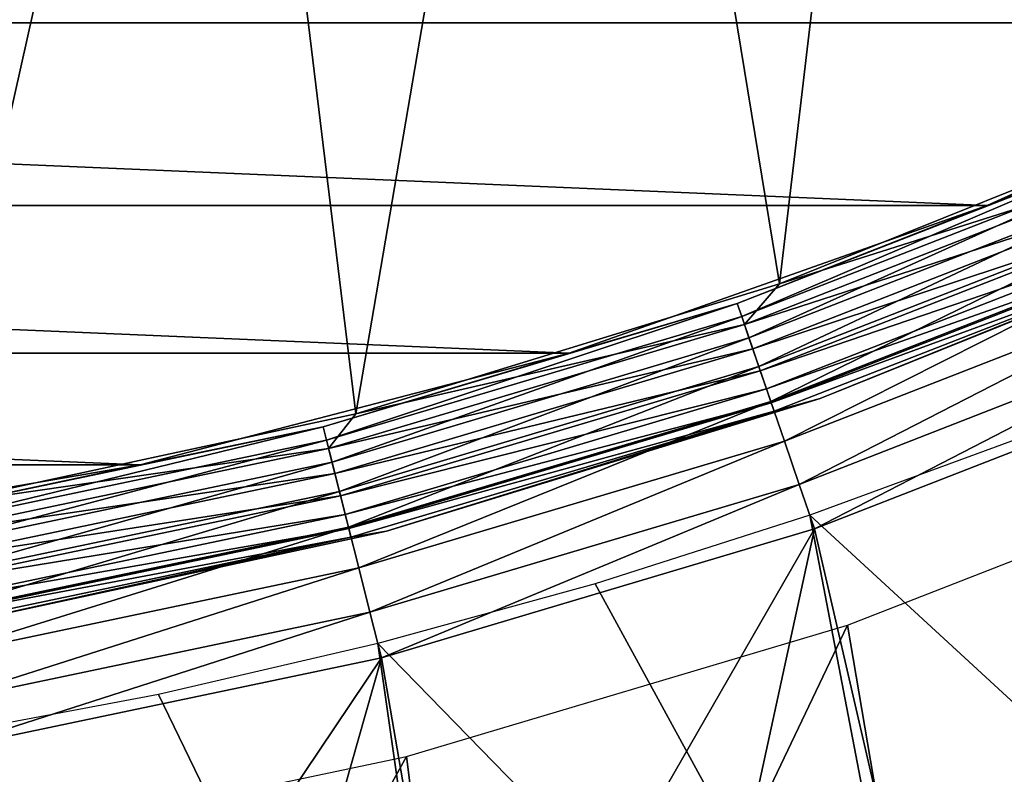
# Model space of a CAD drawing. Header units: millimetres. Extents: x -43.6 to 43.6, y -43.6 to 43.6.
# Tile 147 of 256: x 4 to 8.1, y -22.3 to -19.2. Entities that reach past the tile are written whole.
import ezdxf

# ---------------------------------------------------------------- set-up
doc = ezdxf.new("R2010")
doc.units = ezdxf.units.MM
doc.header["$LTSCALE"] = 52.148148
for name, color, linetype in [('1', 7, 'CONTINUOUS'), ('126', 7, 'CONTINUOUS'), ('127', 7, 'CONTINUOUS'), ('131', 7, 'CONTINUOUS'), ('135', 7, 'CONTINUOUS'), ('138', 7, 'CONTINUOUS'), ('139', 7, 'CONTINUOUS'), ('143', 7, 'CONTINUOUS'), ('145', 7, 'CONTINUOUS'), ('25', 7, 'CONTINUOUS')]:
    doc.layers.add(name, color=color, linetype=linetype)

msp = doc.modelspace()

# ---------------------------------------------------------------- linework, layer by layer
at = {"layer": '1', "color": 183, "linetype": 'Continuous', "true_color": 0x8c69cc}
for points in [[(9.2067, -20.9886, -9.4785), (7.8795, -24.2521, -9.4785), (7.4419, -21.6772, -9.4785), (9.2067, -20.9886, -9.4785)], [(9.758, -23.5591, -9.4785), (7.8795, -24.2521, -9.4785), (9.2067, -20.9886, -9.4785), (9.758, -23.5591, -9.4785)], [(7.4419, -21.6772, -9.4785), (5.9524, -24.7955, -9.4785), (5.6264, -22.2178, -9.4785), (7.4419, -21.6772, -9.4785)], [(7.8795, -24.2521, -9.4785), (5.9524, -24.7955, -9.4785), (7.4419, -21.6772, -9.4785), (7.8795, -24.2521, -9.4785)], [(5.6264, -22.2178, -9.4785), (3.9885, -25.1861, -9.4785), (3.7725, -22.6065, -9.4785), (5.6264, -22.2178, -9.4785)], [(5.9524, -24.7955, -9.4785), (3.9885, -25.1861, -9.4785), (5.6264, -22.2178, -9.4785), (5.9524, -24.7955, -9.4785)]]:
    msp.add_3dface(points, dxfattribs=at)
at = {"layer": '126', "color": 96, "linetype": 'Continuous', "true_color": 0x008000}
for points in [[(9.6794, -19.1979, -12.8785), (8.0164, -19.9496, -12.8785), (9.6794, -19.1979, -26.7285), (9.6794, -19.1979, -12.8785)], [(9.6794, -19.1979, -26.7285), (8.0164, -19.9496, -12.8785), (8.0164, -19.9496, -26.7285), (9.6794, -19.1979, -26.7285)], [(8.0164, -19.9496, -12.8785), (6.2957, -20.5576, -12.8785), (8.0164, -19.9496, -26.7285), (8.0164, -19.9496, -12.8785)], [(8.0164, -19.9496, -26.7285), (6.2957, -20.5576, -12.8785), (6.2957, -20.5576, -26.7285), (8.0164, -19.9496, -26.7285)], [(6.2957, -20.5576, -12.8785), (4.5296, -21.0174, -12.8785), (6.2957, -20.5576, -26.7285), (6.2957, -20.5576, -12.8785)], [(6.2957, -20.5576, -26.7285), (4.5296, -21.0174, -12.8785), (4.5296, -21.0174, -26.7285), (6.2957, -20.5576, -26.7285)], [(4.5296, -21.0174, -12.8785), (2.7309, -21.3259, -12.8785), (4.5296, -21.0174, -26.7285), (4.5296, -21.0174, -12.8785)], [(4.5296, -21.0174, -26.7285), (2.7309, -21.3259, -12.8785), (2.7309, -21.3259, -26.7285), (4.5296, -21.0174, -26.7285)]]:
    msp.add_3dface(points, dxfattribs=at)
at = {"layer": '127', "color": 96, "linetype": 'Continuous', "true_color": 0x008000}
for points in [[(7.3058, -21.2809, -11.8785), (9.0383, -20.6048, -11.8785), (7.7578, -23.2393, -11.8785), (7.3058, -21.2809, -11.8785)], [(7.7578, -23.2393, -11.8785), (9.0383, -20.6048, -11.8785), (8.6874, -22.9081, -11.8785), (7.7578, -23.2393, -11.8785)], [(5.5236, -21.8115, -11.8785), (7.3058, -21.2809, -11.8785), (5.8628, -23.7882, -11.8785), (5.5236, -21.8115, -11.8785)], [(5.8628, -23.7882, -11.8785), (7.3058, -21.2809, -11.8785), (6.8158, -23.5328, -11.8785), (5.8628, -23.7882, -11.8785)], [(6.8158, -23.5328, -11.8785), (7.3058, -21.2809, -11.8785), (7.7578, -23.2393, -11.8785), (6.8158, -23.5328, -11.8785)], [(3.7034, -22.1931, -11.8785), (5.5236, -21.8115, -11.8785), (3.9295, -24.1828, -11.8785), (3.7034, -22.1931, -11.8785)], [(3.9295, -24.1828, -11.8785), (5.5236, -21.8115, -11.8785), (4.9001, -24.005, -11.8785), (3.9295, -24.1828, -11.8785)], [(4.9001, -24.005, -11.8785), (5.5236, -21.8115, -11.8785), (5.8628, -23.7882, -11.8785), (4.9001, -24.005, -11.8785)]]:
    msp.add_3dface(points, dxfattribs=at)
at = {"layer": '131', "color": 96, "linetype": 'Continuous', "true_color": 0x008000}
for points in [[(8.0164, -19.9496, -12.8785), (9.6794, -19.1979, -12.8785), (8.6442, -19.7067, -12.6834), (8.0164, -19.9496, -12.8785)], [(6.9873, -20.3532, -12.6834), (8.0164, -19.9496, -12.8785), (8.6442, -19.7067, -12.6834), (6.9873, -20.3532, -12.6834)], [(6.9873, -20.3532, -12.6834), (8.6442, -19.7067, -12.6834), (7.0058, -20.4071, -12.4957), (6.9873, -20.3532, -12.6834)], [(7.0058, -20.4071, -12.4957), (8.6442, -19.7067, -12.6834), (8.6671, -19.7589, -12.4957), (7.0058, -20.4071, -12.4957)], [(7.0058, -20.4071, -12.4957), (8.6671, -19.7589, -12.4957), (7.0358, -20.4947, -12.3226), (7.0058, -20.4071, -12.4957)], [(7.0358, -20.4947, -12.3226), (8.6671, -19.7589, -12.4957), (8.7042, -19.8437, -12.3226), (7.0358, -20.4947, -12.3226)], [(7.0358, -20.4947, -12.3226), (8.7042, -19.8437, -12.3226), (7.0763, -20.6125, -12.171), (7.0358, -20.4947, -12.3226)], [(7.0763, -20.6125, -12.171), (8.7042, -19.8437, -12.3226), (8.7543, -19.9577, -12.171), (7.0763, -20.6125, -12.171)], [(6.2957, -20.5576, -12.8785), (8.0164, -19.9496, -12.8785), (6.9873, -20.3532, -12.6834), (6.2957, -20.5576, -12.8785)], [(7.0763, -20.6125, -12.171), (8.7543, -19.9577, -12.171), (7.1256, -20.756, -12.0466), (7.0763, -20.6125, -12.171)], [(7.1256, -20.756, -12.0466), (8.7543, -19.9577, -12.171), (8.8152, -20.0967, -12.0466), (7.1256, -20.756, -12.0466)], [(7.1256, -20.756, -12.0466), (8.8152, -20.0967, -12.0466), (7.1818, -20.9198, -11.9543), (7.1256, -20.756, -12.0466)], [(7.1818, -20.9198, -11.9543), (8.8152, -20.0967, -12.0466), (8.8848, -20.2553, -11.9543), (7.1818, -20.9198, -11.9543)], [(7.1818, -20.9198, -11.9543), (8.8848, -20.2553, -11.9543), (7.2428, -21.0975, -11.8975), (7.1818, -20.9198, -11.9543)], [(7.2428, -21.0975, -11.8975), (8.8848, -20.2553, -11.9543), (8.9602, -20.4273, -11.8975), (7.2428, -21.0975, -11.8975)], [(5.2827, -20.8607, -12.6834), (6.2957, -20.5576, -12.8785), (6.9873, -20.3532, -12.6834), (5.2827, -20.8607, -12.6834)], [(5.2827, -20.8607, -12.6834), (6.9873, -20.3532, -12.6834), (5.2966, -20.916, -12.4957), (5.2827, -20.8607, -12.6834)], [(5.2966, -20.916, -12.4957), (6.9873, -20.3532, -12.6834), (7.0058, -20.4071, -12.4957), (5.2966, -20.916, -12.4957)], [(5.2966, -20.916, -12.4957), (7.0058, -20.4071, -12.4957), (5.3194, -21.0057, -12.3226), (5.2966, -20.916, -12.4957)], [(5.3194, -21.0057, -12.3226), (7.0058, -20.4071, -12.4957), (7.0358, -20.4947, -12.3226), (5.3194, -21.0057, -12.3226)], [(7.3058, -21.2809, -11.8785), (7.2428, -21.0975, -11.8975), (8.9602, -20.4273, -11.8975), (7.3058, -21.2809, -11.8785)], [(9.0383, -20.6048, -11.8785), (7.3058, -21.2809, -11.8785), (8.9602, -20.4273, -11.8975), (9.0383, -20.6048, -11.8785)], [(5.3194, -21.0057, -12.3226), (7.0358, -20.4947, -12.3226), (5.3499, -21.1264, -12.171), (5.3194, -21.0057, -12.3226)], [(5.3499, -21.1264, -12.171), (7.0358, -20.4947, -12.3226), (7.0763, -20.6125, -12.171), (5.3499, -21.1264, -12.171)], [(4.5296, -21.0174, -12.8785), (6.2957, -20.5576, -12.8785), (5.2827, -20.8607, -12.6834), (4.5296, -21.0174, -12.8785)], [(5.3499, -21.1264, -12.171), (7.0763, -20.6125, -12.171), (5.3872, -21.2736, -12.0466), (5.3499, -21.1264, -12.171)], [(5.3872, -21.2736, -12.0466), (7.0763, -20.6125, -12.171), (7.1256, -20.756, -12.0466), (5.3872, -21.2736, -12.0466)], [(5.3872, -21.2736, -12.0466), (7.1256, -20.756, -12.0466), (5.4297, -21.4414, -11.9543), (5.3872, -21.2736, -12.0466)], [(5.4297, -21.4414, -11.9543), (7.1256, -20.756, -12.0466), (7.1818, -20.9198, -11.9543), (5.4297, -21.4414, -11.9543)], [(3.5419, -21.2257, -12.6834), (4.5296, -21.0174, -12.8785), (5.2827, -20.8607, -12.6834), (3.5419, -21.2257, -12.6834)], [(3.5419, -21.2257, -12.6834), (5.2827, -20.8607, -12.6834), (3.5513, -21.2819, -12.4957), (3.5419, -21.2257, -12.6834)], [(3.5513, -21.2819, -12.4957), (5.2827, -20.8607, -12.6834), (5.2966, -20.916, -12.4957), (3.5513, -21.2819, -12.4957)], [(3.5513, -21.2819, -12.4957), (5.2966, -20.916, -12.4957), (3.5666, -21.3732, -12.3226), (3.5513, -21.2819, -12.4957)], [(3.5666, -21.3732, -12.3226), (5.2966, -20.916, -12.4957), (5.3194, -21.0057, -12.3226), (3.5666, -21.3732, -12.3226)], [(5.4297, -21.4414, -11.9543), (7.1818, -20.9198, -11.9543), (5.4758, -21.6235, -11.8975), (5.4297, -21.4414, -11.9543)], [(5.4758, -21.6235, -11.8975), (7.1818, -20.9198, -11.9543), (7.2428, -21.0975, -11.8975), (5.4758, -21.6235, -11.8975)], [(2.7309, -21.3259, -12.8785), (4.5296, -21.0174, -12.8785), (3.5419, -21.2257, -12.6834), (2.7309, -21.3259, -12.8785)], [(3.5666, -21.3732, -12.3226), (5.3194, -21.0057, -12.3226), (3.5871, -21.4961, -12.171), (3.5666, -21.3732, -12.3226)], [(3.5871, -21.4961, -12.171), (5.3194, -21.0057, -12.3226), (5.3499, -21.1264, -12.171), (3.5871, -21.4961, -12.171)], [(5.5236, -21.8115, -11.8785), (5.4758, -21.6235, -11.8975), (7.2428, -21.0975, -11.8975), (5.5236, -21.8115, -11.8785)], [(7.3058, -21.2809, -11.8785), (5.5236, -21.8115, -11.8785), (7.2428, -21.0975, -11.8975), (7.3058, -21.2809, -11.8785)], [(3.5871, -21.4961, -12.171), (5.3499, -21.1264, -12.171), (3.612, -21.6458, -12.0466), (3.5871, -21.4961, -12.171)], [(3.612, -21.6458, -12.0466), (5.3499, -21.1264, -12.171), (5.3872, -21.2736, -12.0466), (3.612, -21.6458, -12.0466)], [(3.612, -21.6458, -12.0466), (5.3872, -21.2736, -12.0466), (3.6405, -21.8166, -11.9543), (3.612, -21.6458, -12.0466)], [(3.6405, -21.8166, -11.9543), (5.3872, -21.2736, -12.0466), (5.4297, -21.4414, -11.9543), (3.6405, -21.8166, -11.9543)], [(3.6405, -21.8166, -11.9543), (5.4297, -21.4414, -11.9543), (3.6715, -22.0018, -11.8975), (3.6405, -21.8166, -11.9543)], [(3.6715, -22.0018, -11.8975), (5.4297, -21.4414, -11.9543), (5.4758, -21.6235, -11.8975), (3.6715, -22.0018, -11.8975)], [(3.7034, -22.1931, -11.8785), (3.6715, -22.0018, -11.8975), (5.4758, -21.6235, -11.8975), (3.7034, -22.1931, -11.8785)], [(5.5236, -21.8115, -11.8785), (3.7034, -22.1931, -11.8785), (5.4758, -21.6235, -11.8975), (5.5236, -21.8115, -11.8785)]]:
    msp.add_3dface(points, dxfattribs=at)
at = {"layer": '135', "color": 96, "linetype": 'Continuous', "true_color": 0x008000}
for points in [[(7.8252, -14.6399, -7.4785), (8.8555, -19.5916, -7.4785), (9.2225, -13.8024, -7.4785), (7.8252, -14.6399, -7.4785)], [(6.3525, -15.3364, -7.4785), (7.162, -20.272, -7.4785), (7.8252, -14.6399, -7.4785), (6.3525, -15.3364, -7.4785)], [(7.162, -20.272, -7.4785), (8.8555, -19.5916, -7.4785), (7.8252, -14.6399, -7.4785), (7.162, -20.272, -7.4785)], [(4.8187, -15.8852, -7.4785), (5.4171, -20.8064, -7.4785), (6.3525, -15.3364, -7.4785), (4.8187, -15.8852, -7.4785)], [(5.4171, -20.8064, -7.4785), (7.162, -20.272, -7.4785), (6.3525, -15.3364, -7.4785), (5.4171, -20.8064, -7.4785)], [(3.2385, -16.281, -7.4785), (3.6329, -21.1908, -7.4785), (4.8187, -15.8852, -7.4785), (3.2385, -16.281, -7.4785)], [(3.6329, -21.1908, -7.4785), (5.4171, -20.8064, -7.4785), (4.8187, -15.8852, -7.4785), (3.6329, -21.1908, -7.4785)]]:
    msp.add_3dface(points, dxfattribs=at)
at = {"layer": '138', "color": 96, "linetype": 'Continuous', "true_color": 0x008000}
for points in [[(9.0618, -20.047, -7.9785), (7.3291, -20.7433, -7.9785), (9.0618, -20.047, -8.9785), (9.0618, -20.047, -7.9785)], [(9.0618, -20.047, -8.9785), (7.3291, -20.7433, -7.9785), (7.3291, -20.7433, -8.9785), (9.0618, -20.047, -8.9785)], [(7.3291, -20.7433, -7.9785), (5.5435, -21.2901, -7.9785), (7.3291, -20.7433, -8.9785), (7.3291, -20.7433, -7.9785)], [(7.3291, -20.7433, -8.9785), (5.5435, -21.2901, -7.9785), (5.5435, -21.2901, -8.9785), (7.3291, -20.7433, -8.9785)], [(5.5435, -21.2901, -7.9785), (3.718, -21.6836, -7.9785), (5.5435, -21.2901, -8.9785), (5.5435, -21.2901, -7.9785)], [(5.5435, -21.2901, -8.9785), (3.718, -21.6836, -7.9785), (3.718, -21.6836, -8.9785), (5.5435, -21.2901, -8.9785)]]:
    msp.add_3dface(points, dxfattribs=at)
at = {"layer": '139', "color": 96, "linetype": 'Continuous', "true_color": 0x008000}
for points in [[(8.8555, -19.5916, -7.4785), (7.162, -20.272, -7.4785), (8.6809, -19.7905, -7.4909), (8.8555, -19.5916, -7.4785)], [(7.162, -20.272, -7.4785), (7.017, -20.4398, -7.4909), (8.6809, -19.7905, -7.4909), (7.162, -20.272, -7.4785)], [(7.017, -20.4398, -7.4909), (8.7234, -19.8874, -7.5278), (8.6809, -19.7905, -7.4909), (7.017, -20.4398, -7.4909)], [(7.0513, -20.5399, -7.5278), (8.7234, -19.8874, -7.5278), (7.017, -20.4398, -7.4909), (7.0513, -20.5399, -7.5278)], [(7.0513, -20.5399, -7.5278), (8.7616, -19.9744, -7.5874), (8.7234, -19.8874, -7.5278), (7.0513, -20.5399, -7.5278)], [(7.0822, -20.6297, -7.5874), (8.7616, -19.9744, -7.5874), (7.0513, -20.5399, -7.5278), (7.0822, -20.6297, -7.5874)], [(7.0822, -20.6297, -7.5874), (8.7934, -20.047, -7.6666), (8.7616, -19.9744, -7.5874), (7.0822, -20.6297, -7.5874)], [(7.1079, -20.7047, -7.6666), (8.7934, -20.047, -7.6666), (7.0822, -20.6297, -7.5874), (7.1079, -20.7047, -7.6666)], [(7.1079, -20.7047, -7.6666), (8.8174, -20.1016, -7.7615), (8.7934, -20.047, -7.6666), (7.1079, -20.7047, -7.6666)], [(7.3291, -20.7433, -7.9785), (9.0618, -20.047, -7.9785), (8.8323, -20.1355, -7.8673), (7.3291, -20.7433, -7.9785)], [(7.1273, -20.7611, -7.7615), (8.8174, -20.1016, -7.7615), (7.1079, -20.7047, -7.6666), (7.1273, -20.7611, -7.7615)], [(7.1273, -20.7611, -7.7615), (8.8323, -20.1355, -7.8673), (8.8174, -20.1016, -7.7615), (7.1273, -20.7611, -7.7615)], [(7.1393, -20.7961, -7.8673), (8.8323, -20.1355, -7.8673), (7.1273, -20.7611, -7.7615), (7.1393, -20.7961, -7.8673)], [(7.1393, -20.7961, -7.8673), (7.3291, -20.7433, -7.9785), (8.8323, -20.1355, -7.8673), (7.1393, -20.7961, -7.8673)], [(7.162, -20.272, -7.4785), (5.4171, -20.8064, -7.4785), (7.017, -20.4398, -7.4909), (7.162, -20.272, -7.4785)], [(5.4171, -20.8064, -7.4785), (5.3051, -20.9494, -7.4909), (7.017, -20.4398, -7.4909), (5.4171, -20.8064, -7.4785)], [(5.3051, -20.9494, -7.4909), (7.0513, -20.5399, -7.5278), (7.017, -20.4398, -7.4909), (5.3051, -20.9494, -7.4909)], [(5.3311, -21.052, -7.5278), (7.0513, -20.5399, -7.5278), (5.3051, -20.9494, -7.4909), (5.3311, -21.052, -7.5278)], [(5.3311, -21.052, -7.5278), (7.0822, -20.6297, -7.5874), (7.0513, -20.5399, -7.5278), (5.3311, -21.052, -7.5278)], [(5.3544, -21.1441, -7.5874), (7.0822, -20.6297, -7.5874), (5.3311, -21.052, -7.5278), (5.3544, -21.1441, -7.5874)], [(5.3544, -21.1441, -7.5874), (7.1079, -20.7047, -7.6666), (7.0822, -20.6297, -7.5874), (5.3544, -21.1441, -7.5874)], [(5.3739, -21.2209, -7.6666), (7.1079, -20.7047, -7.6666), (5.3544, -21.1441, -7.5874), (5.3739, -21.2209, -7.6666)], [(5.3739, -21.2209, -7.6666), (7.1273, -20.7611, -7.7615), (7.1079, -20.7047, -7.6666), (5.3739, -21.2209, -7.6666)], [(5.5435, -21.2901, -7.9785), (7.3291, -20.7433, -7.9785), (7.1393, -20.7961, -7.8673), (5.5435, -21.2901, -7.9785)], [(5.3885, -21.2788, -7.7615), (7.1273, -20.7611, -7.7615), (5.3739, -21.2209, -7.6666), (5.3885, -21.2788, -7.7615)], [(5.3885, -21.2788, -7.7615), (7.1393, -20.7961, -7.8673), (7.1273, -20.7611, -7.7615), (5.3885, -21.2788, -7.7615)], [(5.4171, -20.8064, -7.4785), (3.6329, -21.1908, -7.4785), (5.3051, -20.9494, -7.4909), (5.4171, -20.8064, -7.4785)], [(5.3976, -21.3147, -7.8673), (7.1393, -20.7961, -7.8673), (5.3885, -21.2788, -7.7615), (5.3976, -21.3147, -7.8673)], [(5.3976, -21.3147, -7.8673), (5.5435, -21.2901, -7.9785), (7.1393, -20.7961, -7.8673), (5.3976, -21.3147, -7.8673)], [(3.6329, -21.1908, -7.4785), (3.557, -21.316, -7.4909), (5.3051, -20.9494, -7.4909), (3.6329, -21.1908, -7.4785)], [(3.557, -21.316, -7.4909), (5.3311, -21.052, -7.5278), (5.3051, -20.9494, -7.4909), (3.557, -21.316, -7.4909)], [(3.5744, -21.4204, -7.5278), (5.3311, -21.052, -7.5278), (3.557, -21.316, -7.4909), (3.5744, -21.4204, -7.5278)], [(3.5744, -21.4204, -7.5278), (5.3544, -21.1441, -7.5874), (5.3311, -21.052, -7.5278), (3.5744, -21.4204, -7.5278)], [(3.5901, -21.514, -7.5874), (5.3544, -21.1441, -7.5874), (3.5744, -21.4204, -7.5278), (3.5901, -21.514, -7.5874)], [(3.5901, -21.514, -7.5874), (5.3739, -21.2209, -7.6666), (5.3544, -21.1441, -7.5874), (3.5901, -21.514, -7.5874)], [(3.6031, -21.5922, -7.6666), (5.3739, -21.2209, -7.6666), (3.5901, -21.514, -7.5874), (3.6031, -21.5922, -7.6666)], [(3.6031, -21.5922, -7.6666), (5.3885, -21.2788, -7.7615), (5.3739, -21.2209, -7.6666), (3.6031, -21.5922, -7.6666)], [(3.6129, -21.6511, -7.7615), (5.3885, -21.2788, -7.7615), (3.6031, -21.5922, -7.6666), (3.6129, -21.6511, -7.7615)], [(3.6129, -21.6511, -7.7615), (5.3976, -21.3147, -7.8673), (5.3885, -21.2788, -7.7615), (3.6129, -21.6511, -7.7615)], [(3.619, -21.6876, -7.8673), (5.3976, -21.3147, -7.8673), (3.6129, -21.6511, -7.7615), (3.619, -21.6876, -7.8673)], [(3.619, -21.6876, -7.8673), (3.718, -21.6836, -7.9785), (5.3976, -21.3147, -7.8673), (3.619, -21.6876, -7.8673)], [(3.718, -21.6836, -7.9785), (5.5435, -21.2901, -7.9785), (5.3976, -21.3147, -7.8673), (3.718, -21.6836, -7.9785)]]:
    msp.add_3dface(points, dxfattribs=at)
at = {"layer": '143', "color": 9, "linetype": 'Continuous', "true_color": 0xc2bdad}
for points in [[(-9.6793, -19.1979, -75.5285), (-11.2727, -18.3078, -75.5285), (9.6793, -19.1979, -75.5285), (-9.6793, -19.1979, -75.5285)], [(9.6793, -19.1979, -75.5285), (-11.2727, -18.3078, -75.5285), (11.2727, -18.3078, -75.5285), (9.6793, -19.1979, -75.5285)], [(-8.0165, -19.9496, -75.5285), (-9.6793, -19.1979, -75.5285), (8.0165, -19.9496, -75.5285), (-8.0165, -19.9496, -75.5285)], [(8.0165, -19.9496, -75.5285), (-9.6793, -19.1979, -75.5285), (9.6793, -19.1979, -75.5285), (8.0165, -19.9496, -75.5285)], [(-6.2956, -20.5576, -75.5285), (-8.0165, -19.9496, -75.5285), (6.2956, -20.5576, -75.5285), (-6.2956, -20.5576, -75.5285)], [(6.2956, -20.5576, -75.5285), (-8.0165, -19.9496, -75.5285), (8.0165, -19.9496, -75.5285), (6.2956, -20.5576, -75.5285)], [(-4.5297, -21.0174, -75.5285), (-6.2956, -20.5576, -75.5285), (4.5297, -21.0174, -75.5285), (-4.5297, -21.0174, -75.5285)], [(4.5297, -21.0174, -75.5285), (-6.2956, -20.5576, -75.5285), (6.2956, -20.5576, -75.5285), (4.5297, -21.0174, -75.5285)], [(2.7308, -21.3259, -75.5285), (-4.5297, -21.0174, -75.5285), (4.5297, -21.0174, -75.5285), (2.7308, -21.3259, -75.5285)]]:
    msp.add_3dface(points, dxfattribs=at)
at = {"layer": '145', "color": 9, "linetype": 'Continuous', "true_color": 0xc2bdad}
for points in [[(8.0165, -19.9496, -75.5285), (9.6793, -19.1979, -75.5285), (8.0164, -19.9496, -26.6285), (8.0165, -19.9496, -75.5285)], [(8.0164, -19.9496, -26.6285), (9.6793, -19.1979, -75.5285), (9.6794, -19.1979, -26.6285), (8.0164, -19.9496, -26.6285)], [(6.2956, -20.5576, -75.5285), (8.0165, -19.9496, -75.5285), (6.2957, -20.5576, -26.6285), (6.2956, -20.5576, -75.5285)], [(6.2957, -20.5576, -26.6285), (8.0165, -19.9496, -75.5285), (8.0164, -19.9496, -26.6285), (6.2957, -20.5576, -26.6285)], [(4.5297, -21.0174, -75.5285), (6.2956, -20.5576, -75.5285), (4.5296, -21.0174, -26.6285), (4.5297, -21.0174, -75.5285)], [(4.5296, -21.0174, -26.6285), (6.2956, -20.5576, -75.5285), (6.2957, -20.5576, -26.6285), (4.5296, -21.0174, -26.6285)], [(2.7308, -21.3259, -75.5285), (4.5297, -21.0174, -75.5285), (2.7309, -21.3259, -26.6285), (2.7308, -21.3259, -75.5285)], [(2.7309, -21.3259, -26.6285), (4.5297, -21.0174, -75.5285), (4.5296, -21.0174, -26.6285), (2.7309, -21.3259, -26.6285)]]:
    msp.add_3dface(points, dxfattribs=at)
at = {"layer": '25', "color": 183, "linetype": 'Continuous', "true_color": 0x8c69cc}
for points in [[(8.157, -20.9045, -8.8369), (7.2861, -21.2237, -8.8369), (9.7179, -23.4611, 1.1631), (8.157, -20.9045, -8.8369)], [(7.2861, -21.2237, -8.8369), (6.4028, -21.5067, -8.8369), (7.8472, -24.1513, 1.1631), (7.2861, -21.2237, -8.8369)], [(9.7179, -23.4611, 1.1631), (7.2861, -21.2237, -8.8369), (7.8472, -24.1513, 1.1631), (9.7179, -23.4611, 1.1631)], [(6.4028, -21.5067, -8.8369), (5.5086, -21.7529, -8.8369), (7.8472, -24.1513, 1.1631), (6.4028, -21.5067, -8.8369)], [(5.5086, -21.7529, -8.8369), (4.6049, -21.962, -8.8369), (5.9281, -24.6925, 1.1631), (5.5086, -21.7529, -8.8369)], [(7.8472, -24.1513, 1.1631), (5.5086, -21.7529, -8.8369), (5.9281, -24.6925, 1.1631), (7.8472, -24.1513, 1.1631)], [(4.6049, -21.962, -8.8369), (3.6934, -22.1335, -8.8369), (5.9281, -24.6925, 1.1631), (4.6049, -21.962, -8.8369)], [(5.9281, -24.6925, 1.1631), (3.6934, -22.1335, -8.8369), (3.9725, -25.0815, 1.1631), (5.9281, -24.6925, 1.1631)]]:
    msp.add_3dface(points, dxfattribs=at)

doc.saveas('drawing.dxf')
